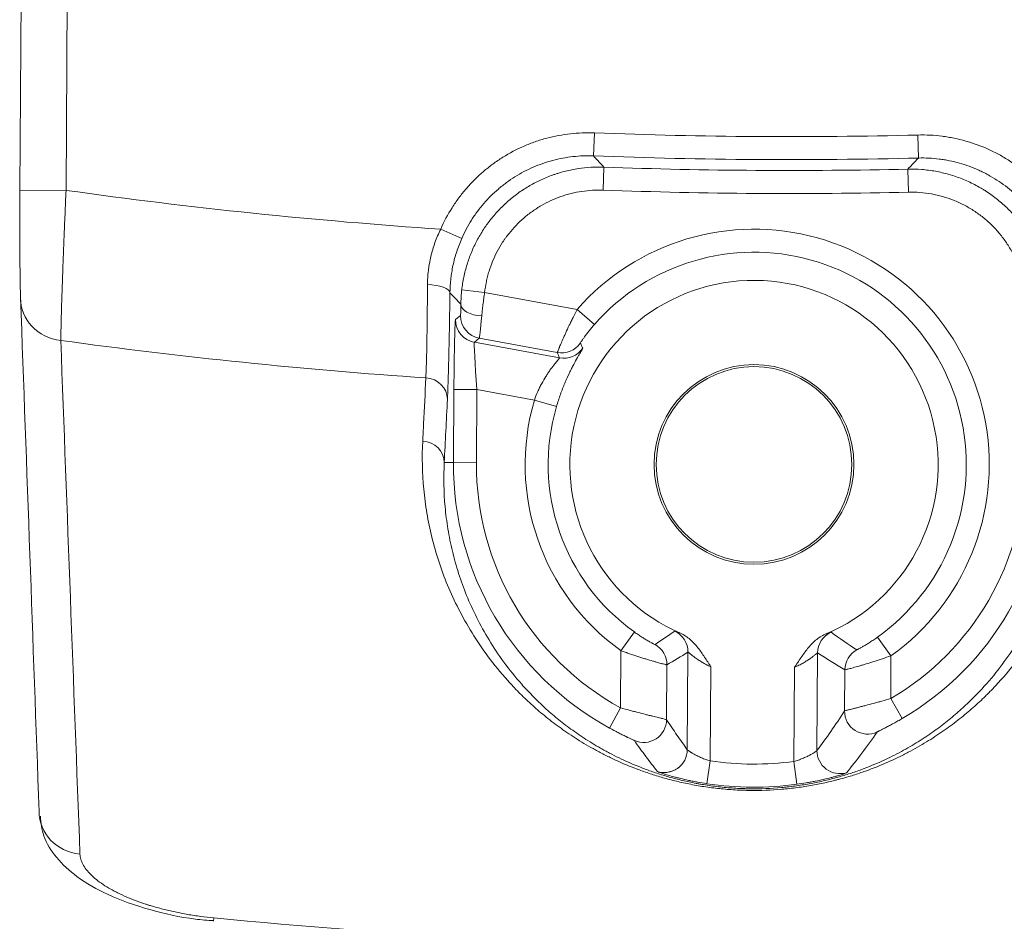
# Model space of a CAD drawing. Header units: millimetres. Extents: x 28 to 2257, y 19 to 785.
# Tile 14 of 55: x 1010 to 1031, y 376 to 396. Entities that reach past the tile are written whole.
import ezdxf

# ---------------------------------------------------------------- set-up
doc = ezdxf.new("R2010")
doc.units = ezdxf.units.MM
doc.layers.add('1', color=7, linetype='Continuous', true_color=0xffffff)

msp = doc.modelspace()

# ---------------------------------------------------------------- linework, layer by layer
at = {"layer": '1', "color": 155, "linetype": 'Continuous', "lineweight": 18}
for p, q in [((1009.984, 392.056), (1010.109, 411.181)), ((1011.109, 411.175), (1010.984, 392.05)), ((1022.441, 392.798), (1022.461, 393.298)), ((1029.502, 392.752), (1029.489, 393.252)), ((1022.651, 392.054), (1022.669, 392.554)), ((1029.282, 392.011), (1029.271, 392.511)), ((1009.984, 392.056), (1010.984, 392.05)), ((1019.58, 391.006), (1019.122, 391.207)), ((1020.077, 389.832), (1019.58, 389.887)), ((1020.077, 389.832), (1022.085, 389.464)), ((1019.446, 389.244), (1019.551, 389.331)), ((1022.085, 389.464), (1022.461, 389.135)), ((1019.961, 388.836), (1019.855, 388.749)), ((1021.656, 388.526), (1019.961, 388.836)), ((1019.855, 388.749), (1021.704, 388.41)), ((1019.4, 386.137), (1019.41, 387.726)), ((1019.91, 387.722), (1019.41, 387.726)), ((1019.91, 387.722), (1019.899, 386.134)), ((1021.158, 387.494), (1019.91, 387.722)), ((1021.158, 387.494), (1021.637, 387.353)), ((1019.4, 386.137), (1019.2, 386.139)), ((1019.899, 386.134), (1019.4, 386.137)), ((1023.039, 382.049), (1023.329, 382.456)), ((1028.903, 381.939), (1028.612, 382.345)), ((1023.031, 380.808), (1023.039, 382.049)), ((1024.479, 379.899), (1024.493, 382.019)), ((1027.31, 382.001), (1027.296, 379.881)), ((1028.903, 381.939), (1028.897, 381.009)), ((1024.037, 381.743), (1024.029, 380.551)), ((1024.991, 381.702), (1024.977, 379.656)), ((1026.795, 379.644), (1026.808, 381.69)), ((1027.896, 380.741), (1027.901, 381.635)), ((1029.149, 380.577), (1028.897, 381.009)), ((1023.031, 380.808), (1022.79, 380.369)), ((1024.904, 379.161), (1024.977, 379.656)), ((1026.861, 379.148), (1026.795, 379.644)), ((1014.188, 376.171), (1014.196, 376.244))]:
    msp.add_line(p, q, dxfattribs=at)
for centre, radius in [((1026.045, 547.094), 191), ((1026.045, 547.094), 177.917), ((1026.045, 547.094), 173.281), ((1025.928, 386.095), 2.169), ((1025.928, 386.095), 2.125)]:
    msp.add_circle(centre, radius, dxfattribs=at)
for centre, radius, start, end in [((1026.698, 504.092), 110.875, 267.80966, 271.44247), ((1026.698, 504.092), 111.375, 267.80966, 271.44247), ((1026.698, 504.092), 111.611, 267.93141, 271.32072), ((1026.698, 504.092), 113.139, 262.01635, 266.16048), ((1026.698, 504.092), 112.111, 267.93141, 271.32072), ((1025.928, 386.095), 5.111, 305.6008, 138.7571), ((1025.928, 386.095), 4.611, 305.6008, 138.7571), ((1025.928, 386.095), 4, 292.7827, 246.4694), ((1026.698, 504.092), 116.384, 262.18367, 266.10884), ((1025.928, 386.095), 4.971, 163.6533, 234.4676), ((1025.928, 386.095), 4.471, 163.6533, 234.4676), ((1025.928, 386.095), 6.529, 179.6261, 241.2763), ((1025.928, 386.095), 6.029, 179.6261, 241.2763), ((1025.928, 386.095), 5.889, 300.2782, 359.6261), ((1025.928, 386.095), 6.389, 300.2782, 359.6261), ((1025.928, 386.095), 6.509, 261.601, 277.6512), ((1025.928, 386.095), 7.009, 261.601, 277.6512), ((1026.698, 504.092), 128.458, 264.41471, 274.83742)]:
    msp.add_arc(centre, radius, start, end, dxfattribs=at)
for centre, major_axis, ratio, start_param, end_param in [((1018.823, 389.828), (-0.5, 0.007), 0.34841, 3.160213, 4.692931), ((1010.996, 389.708), (0.999, 0.036), 0.925216, 3.095581, 4.552591), ((1019.555, 389.839), (0.003, 0.508), 0.01719, 3.156014, 4.17031), ((1020.06, 389.574), (0.5, -0.008), 0.508204, 3.161858, 4.628365), ((1020.051, 389.328), (0.319, -0.385), 0.999741, 4.014385, 5.410393), ((1020.055, 389.836), (0.093, 1), 0.008794, 3.158271, 4.172566), ((1019.436, 387.721), (0.01, 1.523), 0.01719, 0.014421, 1.567764), ((1019.945, 389.24), (0.319, -0.385), 0.999741, 4.014385, 5.410393), ((1019.936, 387.717), (-0.08, 1.031), 0.024847, 0.010877, 1.56422), ((1021.746, 389.018), (-0.462, -0.19), 0.999785, 0.999996, 2.141597), ((1021.794, 388.902), (-0.461, -0.193), 0.999783, 0.993249, 2.148344), ((1018.769, 387.514), (-0.499, 0.025), 0.927162, 3.188192, 4.695535), ((1018.7, 386.142), (0.499, -0.025), 0.927163, 0.046599, 1.554138), ((1023.993, 382.023), (0.266, -0.424), 0.999786, 1.004044, 2.137549), ((1027.81, 381.998), (-0.271, -0.42), 0.999786, 4.145636, 5.279142), ((1023.537, 381.746), (0.253, -0.431), 0.999794, 1.033597, 2.107996), ((1028.401, 381.632), (-0.255, -0.43), 0.999796, 4.183376, 5.241402), ((1028.395, 380.738), (0.42, -0.271), 0.999471, 3.708128, 5.71665), ((1023.529, 380.555), (-0.419, -0.273), 0.9995, 0.584568, 2.557025), ((1023.979, 379.903), (0.404, 0.294), 0.999569, 3.777993, 5.646785), ((1027.796, 379.878), (0.4, -0.3), 0.999569, 3.777993, 5.646785), ((1011.399, 378.552), (0.999, 0.036), 0.925549, 3.095483, 4.566514)]:
    msp.add_ellipse(centre, major_axis=major_axis, ratio=ratio, start_param=start_param, end_param=end_param, dxfattribs=at)
for points, knots in [([(1019.122, 391.207), (1019.193, 391.368), (1019.275, 391.523), (1019.392, 391.708), (1019.416, 391.745), (1019.466, 391.817), (1019.542, 391.924), (1019.624, 392.026), (1019.794, 392.223), (1019.917, 392.345), (1020.082, 392.487), (1020.116, 392.514), (1020.185, 392.569), (1020.219, 392.595), (1020.326, 392.673), (1020.398, 392.722), (1020.619, 392.861), (1020.773, 392.941), (1021.012, 393.045), (1021.093, 393.077), (1021.217, 393.12), (1021.258, 393.134), (1021.342, 393.16), (1021.384, 393.172), (1021.596, 393.228), (1021.766, 393.26), (1022.111, 393.298), (1022.285, 393.305), (1022.461, 393.298)], [0, 0, 0, 0, 0.125, 0.125, 0.15625, 0.15625, 0.1875, 0.25, 0.25, 0.375, 0.375, 0.40625, 0.40625, 0.4375, 0.4375, 0.5, 0.5, 0.625, 0.625, 0.6875, 0.6875, 0.71875, 0.71875, 0.75, 0.75, 0.875, 0.875, 1, 1, 1, 1]), ([(1029.489, 393.252), (1029.665, 393.257), (1029.84, 393.248), (1030.057, 393.22), (1030.101, 393.214), (1030.188, 393.2), (1030.317, 393.176), (1030.444, 393.145), (1030.694, 393.075), (1030.857, 393.015), (1031.056, 392.926), (1031.095, 392.907), (1031.173, 392.868), (1031.212, 392.848), (1031.328, 392.785), (1031.403, 392.74), (1031.622, 392.599), (1031.761, 392.494), (1031.956, 392.322), (1032.019, 392.262), (1032.111, 392.168), (1032.141, 392.136), (1032.2, 392.071), (1032.229, 392.038), (1032.369, 391.871), (1032.471, 391.73), (1032.652, 391.434), (1032.732, 391.28), (1032.8, 391.118)], [0, 0, 0, 0, 0.125, 0.125, 0.15625, 0.15625, 0.1875, 0.25, 0.25, 0.375, 0.375, 0.40625, 0.40625, 0.4375, 0.4375, 0.5, 0.5, 0.625, 0.625, 0.6875, 0.6875, 0.71875, 0.71875, 0.75, 0.75, 0.875, 0.875, 1, 1, 1, 1]), ([(1022.441, 392.798), (1022.291, 392.804), (1022.142, 392.799), (1021.846, 392.766), (1021.7, 392.738), (1021.519, 392.69), (1021.483, 392.68), (1021.411, 392.658), (1021.375, 392.646), (1021.269, 392.609), (1021.2, 392.582), (1020.995, 392.493), (1020.863, 392.424), (1020.673, 392.305), (1020.611, 392.263), (1020.52, 392.196), (1020.491, 392.173), (1020.432, 392.127), (1020.403, 392.103), (1020.261, 391.982), (1020.156, 391.877), (1020.01, 391.708), (1019.963, 391.65), (1019.896, 391.56), (1019.874, 391.529), (1019.832, 391.467), (1019.811, 391.436), (1019.711, 391.277), (1019.64, 391.144), (1019.58, 391.006)], [0, 0, 0, 0, 0.125, 0.125, 0.25, 0.25, 0.28125, 0.28125, 0.3125, 0.3125, 0.375, 0.375, 0.5, 0.5, 0.5625, 0.5625, 0.59375, 0.59375, 0.625, 0.625, 0.75, 0.75, 0.8125, 0.8125, 0.84375, 0.84375, 0.875, 0.875, 1, 1, 1, 1]), ([(1022.441, 392.798), (1022.472, 392.765), (1022.503, 392.732), (1022.579, 392.65), (1022.624, 392.602), (1022.669, 392.554)], [0, 0, 0, 0, 0.407391, 0.407391, 1, 1, 1, 1]), ([(1029.271, 392.511), (1029.302, 392.544), (1029.333, 392.576), (1029.41, 392.657), (1029.456, 392.705), (1029.502, 392.752)], [0, 0, 0, 0, 0.407391, 0.407391, 1, 1, 1, 1]), ([(1032.34, 390.923), (1032.281, 391.062), (1032.213, 391.194), (1032.057, 391.448), (1031.97, 391.568), (1031.85, 391.712), (1031.825, 391.74), (1031.775, 391.796), (1031.749, 391.823), (1031.67, 391.904), (1031.616, 391.955), (1031.449, 392.103), (1031.33, 392.192), (1031.142, 392.314), (1031.078, 392.352), (1030.979, 392.406), (1030.945, 392.424), (1030.878, 392.457), (1030.844, 392.473), (1030.674, 392.55), (1030.535, 392.6), (1030.32, 392.661), (1030.247, 392.678), (1030.137, 392.701), (1030.1, 392.708), (1030.026, 392.72), (1029.989, 392.725), (1029.802, 392.749), (1029.652, 392.756), (1029.502, 392.752)], [0, 0, 0, 0, 0.125, 0.125, 0.25, 0.25, 0.28125, 0.28125, 0.3125, 0.3125, 0.375, 0.375, 0.5, 0.5, 0.5625, 0.5625, 0.59375, 0.59375, 0.625, 0.625, 0.75, 0.75, 0.8125, 0.8125, 0.84375, 0.84375, 0.875, 0.875, 1, 1, 1, 1]), ([(1019.58, 389.887), (1019.59, 389.981), (1019.605, 390.074), (1019.634, 390.212), (1019.644, 390.258), (1019.668, 390.349), (1019.681, 390.394), (1019.722, 390.529), (1019.785, 390.704), (1019.904, 390.957), (1019.999, 391.118), (1020.063, 391.217), (1020.076, 391.236), (1020.103, 391.275), (1020.143, 391.333), (1020.186, 391.389), (1020.273, 391.498), (1020.396, 391.638), (1020.531, 391.766), (1020.637, 391.858), (1020.673, 391.888), (1020.747, 391.946), (1020.785, 391.974), (1020.9, 392.056), (1021.057, 392.157), (1021.305, 392.285), (1021.478, 392.355), (1021.589, 392.394), (1021.611, 392.401), (1021.656, 392.416), (1021.678, 392.423), (1021.746, 392.443), (1021.791, 392.456), (1021.927, 392.49), (1022.11, 392.526), (1022.388, 392.555), (1022.575, 392.557), (1022.669, 392.554)], [0, 0, 0, 0, 0.0625, 0.0625, 0.09375, 0.09375, 0.125, 0.125, 0.1875, 0.25, 0.3125, 0.3125, 0.328125, 0.328125, 0.34375, 0.375, 0.375, 0.4375, 0.5, 0.5, 0.53125, 0.53125, 0.5625, 0.5625, 0.625, 0.6875, 0.75, 0.75, 0.765625, 0.765625, 0.78125, 0.78125, 0.8125, 0.8125, 0.875, 0.9375, 1, 1, 1, 1]), ([(1029.271, 392.511), (1029.371, 392.513), (1029.572, 392.508), (1029.771, 392.482), (1029.919, 392.455), (1029.968, 392.445), (1030.067, 392.423), (1030.115, 392.41), (1030.26, 392.369), (1030.448, 392.304), (1030.63, 392.222), (1030.763, 392.153), (1030.828, 392.117), (1030.893, 392.078), (1030.936, 392.052), (1030.957, 392.038), (1031.063, 391.969), (1031.224, 391.852), (1031.447, 391.653), (1031.582, 391.506), (1031.679, 391.39), (1031.71, 391.351), (1031.77, 391.27), (1031.799, 391.229), (1031.883, 391.105), (1031.986, 390.935), (1032.072, 390.755), (1032.129, 390.616), (1032.147, 390.569), (1032.173, 390.498), (1032.181, 390.474), (1032.197, 390.427), (1032.234, 390.307), (1032.288, 390.089), (1032.317, 389.892), (1032.335, 389.693), (1032.34, 389.593), (1032.339, 389.492)], [0, 0, 0, 0, 0.0625, 0.125, 0.125, 0.15625, 0.15625, 0.1875, 0.1875, 0.25, 0.3125, 0.3125, 0.34375, 0.359375, 0.359375, 0.375, 0.375, 0.4375, 0.5, 0.5625, 0.5625, 0.59375, 0.59375, 0.625, 0.625, 0.6875, 0.75, 0.75, 0.78125, 0.78125, 0.796875, 0.796875, 0.8125, 0.875, 0.9375, 0.9375, 1, 1, 1, 1]), ([(1009.996, 389.714), (1009.995, 389.762), (1009.993, 389.818), (1009.991, 389.898), (1009.991, 389.915), (1009.99, 389.949), (1009.989, 390.002), (1009.988, 390.058), (1009.986, 390.176), (1009.985, 390.261), (1009.984, 390.377), (1009.984, 390.4), (1009.984, 390.448), (1009.984, 390.473), (1009.983, 390.547), (1009.983, 390.597), (1009.982, 390.752), (1009.982, 390.86), (1009.981, 391.028), (1009.981, 391.086), (1009.981, 391.173), (1009.981, 391.203), (1009.981, 391.262), (1009.981, 391.292), (1009.982, 391.441), (1009.982, 391.562), (1009.983, 391.807), (1009.983, 391.931), (1009.984, 392.056)], [0, 0, 0, 0, 0.125, 0.125, 0.15625, 0.15625, 0.1875, 0.25, 0.25, 0.375, 0.375, 0.40625, 0.40625, 0.4375, 0.4375, 0.5, 0.5, 0.625, 0.625, 0.6875, 0.6875, 0.71875, 0.71875, 0.75, 0.75, 0.875, 0.875, 1, 1, 1, 1]), ([(1010.984, 392.05), (1010.976, 391.875), (1010.969, 391.702), (1010.955, 391.36), (1010.948, 391.192), (1010.939, 390.984), (1010.938, 390.942), (1010.934, 390.86), (1010.933, 390.819), (1010.928, 390.697), (1010.925, 390.617), (1010.916, 390.383), (1010.911, 390.233), (1010.903, 390.017), (1010.901, 389.946), (1010.897, 389.843), (1010.896, 389.809), (1010.894, 389.742), (1010.893, 389.71), (1010.888, 389.549), (1010.884, 389.43), (1010.88, 389.266), (1010.879, 389.214), (1010.877, 389.139), (1010.876, 389.115), (1010.875, 389.068), (1010.875, 389.045), (1010.872, 388.933), (1010.871, 388.855), (1010.87, 388.789)], [0, 0, 0, 0, 0.125, 0.125, 0.25, 0.25, 0.28125, 0.28125, 0.3125, 0.3125, 0.375, 0.375, 0.5, 0.5, 0.5625, 0.5625, 0.59375, 0.59375, 0.625, 0.625, 0.75, 0.75, 0.8125, 0.8125, 0.84375, 0.84375, 0.875, 0.875, 1, 1, 1, 1]), ([(1022.651, 392.054), (1022.494, 392.06), (1022.339, 392.051), (1022.109, 392.016), (1022.033, 392.001), (1021.919, 391.972), (1021.882, 391.962), (1021.825, 391.945), (1021.807, 391.939), (1021.769, 391.927), (1021.751, 391.921), (1021.585, 391.863), (1021.444, 391.798), (1021.242, 391.681), (1021.177, 391.639), (1021.081, 391.571), (1021.049, 391.547), (1020.988, 391.499), (1020.958, 391.474), (1020.81, 391.347), (1020.703, 391.235), (1020.582, 391.083), (1020.546, 391.037), (1020.512, 390.989), (1020.49, 390.956), (1020.479, 390.94), (1020.426, 390.858), (1020.386, 390.791), (1020.278, 390.585), (1020.218, 390.441), (1020.161, 390.255), (1020.15, 390.217), (1020.13, 390.141), (1020.122, 390.103), (1020.098, 389.987), (1020.085, 389.91), (1020.077, 389.832)], [0, 0, 0, 0, 0.125, 0.125, 0.1875, 0.1875, 0.21875, 0.21875, 0.234375, 0.234375, 0.25, 0.25, 0.375, 0.375, 0.4375, 0.4375, 0.46875, 0.46875, 0.5, 0.5, 0.625, 0.625, 0.65625, 0.671875, 0.671875, 0.6875, 0.6875, 0.75, 0.75, 0.875, 0.875, 0.90625, 0.90625, 0.9375, 0.9375, 1, 1, 1, 1]), ([(1031.839, 389.496), (1031.84, 389.58), (1031.836, 389.663), (1031.821, 389.829), (1031.797, 389.993), (1031.757, 390.154), (1031.727, 390.254), (1031.72, 390.274), (1031.707, 390.314), (1031.7, 390.334), (1031.679, 390.393), (1031.664, 390.432), (1031.616, 390.548), (1031.545, 390.698), (1031.459, 390.84), (1031.39, 390.943), (1031.365, 390.977), (1031.315, 391.044), (1031.289, 391.077), (1031.209, 391.174), (1031.096, 391.297), (1030.91, 391.462), (1030.775, 391.56), (1030.688, 391.617), (1030.67, 391.629), (1030.634, 391.651), (1030.58, 391.683), (1030.525, 391.713), (1030.415, 391.77), (1030.264, 391.839), (1030.106, 391.893), (1029.986, 391.927), (1029.945, 391.937), (1029.864, 391.956), (1029.822, 391.965), (1029.699, 391.987), (1029.533, 392.008), (1029.366, 392.013), (1029.282, 392.011)], [0, 0, 0, 0, 0.0625, 0.0625, 0.125, 0.1875, 0.1875, 0.203125, 0.203125, 0.21875, 0.21875, 0.25, 0.25, 0.3125, 0.375, 0.375, 0.40625, 0.40625, 0.4375, 0.4375, 0.5, 0.5625, 0.625, 0.625, 0.640625, 0.640625, 0.65625, 0.6875, 0.6875, 0.75, 0.8125, 0.8125, 0.84375, 0.84375, 0.875, 0.875, 0.9375, 1, 1, 1, 1]), ([(1018.835, 390.002), (1018.836, 390.103), (1018.842, 390.204), (1018.857, 390.332), (1018.86, 390.358), (1018.868, 390.409), (1018.872, 390.435), (1018.886, 390.512), (1018.896, 390.563), (1018.932, 390.715), (1018.962, 390.816), (1019.033, 391.013), (1019.075, 391.111), (1019.122, 391.207)], [0, 0, 0, 0, 0.25, 0.25, 0.3125, 0.3125, 0.375, 0.375, 0.5, 0.5, 0.75, 0.75, 1, 1, 1, 1]), ([(1019.58, 391.006), (1019.538, 390.91), (1019.501, 390.813), (1019.438, 390.617), (1019.411, 390.518), (1019.379, 390.369), (1019.37, 390.319), (1019.358, 390.243), (1019.354, 390.218), (1019.347, 390.168), (1019.332, 390.044), (1019.324, 389.922), (1019.323, 389.825)], [0, 0, 0, 0, 0.25, 0.25, 0.5, 0.5, 0.625, 0.625, 0.6875, 0.6875, 0.75, 1, 1, 1, 1]), ([(1018.8, 387.976), (1018.802, 388.022), (1018.804, 388.073), (1018.807, 388.159), (1018.808, 388.189), (1018.81, 388.252), (1018.811, 388.285), (1018.814, 388.386), (1018.818, 388.531), (1018.821, 388.695), (1018.823, 388.826), (1018.824, 388.87), (1018.825, 388.962), (1018.826, 389.009), (1018.828, 389.152), (1018.83, 389.35), (1018.832, 389.56), (1018.834, 389.777), (1018.834, 389.888), (1018.835, 390.002)], [0, 0, 0, 0, 0.125, 0.125, 0.1875, 0.1875, 0.25, 0.25, 0.375, 0.5, 0.5, 0.5625, 0.5625, 0.625, 0.625, 0.75, 0.875, 0.875, 1, 1, 1, 1]), ([(1019.323, 389.825), (1019.321, 389.694), (1019.319, 389.567), (1019.316, 389.32), (1019.314, 389.2), (1019.31, 388.967), (1019.308, 388.854), (1019.304, 388.69), (1019.303, 388.636), (1019.301, 388.532), (1019.3, 388.481), (1019.296, 388.332), (1019.291, 388.145), (1019.286, 387.979), (1019.283, 387.863), (1019.281, 387.825), (1019.279, 387.754), (1019.278, 387.719), (1019.274, 387.621), (1019.271, 387.563), (1019.269, 387.51)], [0, 0, 0, 0, 0.125, 0.125, 0.25, 0.25, 0.375, 0.375, 0.4375, 0.4375, 0.5, 0.5, 0.625, 0.75, 0.75, 0.8125, 0.8125, 0.875, 0.875, 1, 1, 1, 1]), ([(1019.56, 389.577), (1019.521, 389.618), (1019.482, 389.658), (1019.403, 389.741), (1019.363, 389.783), (1019.323, 389.825)], [0, 0, 0, 0, 0.492461, 0.492461, 1, 1, 1, 1]), ([(1019.56, 389.577), (1019.561, 389.625), (1019.563, 389.676), (1019.568, 389.754), (1019.57, 389.78), (1019.574, 389.833), (1019.577, 389.86), (1019.58, 389.887)], [0, 0, 0, 0, 0.5, 0.5, 0.75, 0.75, 1, 1, 1, 1]), ([(1020.077, 389.832), (1020.07, 389.787), (1020.064, 389.742), (1020.052, 389.654), (1020.046, 389.609), (1020.036, 389.524), (1020.026, 389.44), (1020.018, 389.36), (1020.014, 389.321)], [0, 0, 0, 0, 0.25, 0.25, 0.5, 0.5, 0.75, 1, 1, 1, 1]), ([(1021.656, 388.526), (1021.656, 388.527), (1021.656, 388.529), (1021.659, 388.536), (1021.661, 388.542), (1021.669, 388.562), (1021.676, 388.581), (1021.689, 388.612), (1021.692, 388.619), (1021.698, 388.633), (1021.707, 388.655), (1021.717, 388.679), (1021.74, 388.732), (1021.757, 388.771), (1021.786, 388.838), (1021.797, 388.861), (1021.818, 388.909), (1021.829, 388.933), (1021.863, 389.009), (1021.888, 389.062), (1021.921, 389.132), (1021.928, 389.146), (1021.942, 389.174), (1021.962, 389.217), (1021.983, 389.26), (1022.025, 389.346), (1022.055, 389.405), (1022.085, 389.464)], [0, 0, 0, 0, 0.0625, 0.0625, 0.125, 0.125, 0.25, 0.25, 0.28125, 0.28125, 0.3125, 0.375, 0.375, 0.5, 0.5, 0.5625, 0.5625, 0.625, 0.625, 0.75, 0.75, 0.78125, 0.78125, 0.8125, 0.875, 0.875, 1, 1, 1, 1]), ([(1022.461, 389.135), (1022.439, 389.11), (1022.418, 389.085), (1022.387, 389.048), (1022.377, 389.036), (1022.357, 389.012), (1022.348, 389), (1022.319, 388.964), (1022.301, 388.941), (1022.276, 388.908), (1022.268, 388.897), (1022.253, 388.876), (1022.246, 388.866), (1022.225, 388.837), (1022.213, 388.82), (1022.197, 388.798), (1022.192, 388.791), (1022.183, 388.777), (1022.179, 388.771), (1022.169, 388.755), (1022.164, 388.747), (1022.157, 388.735), (1022.155, 388.732), (1022.156, 388.732)], [0, 0, 0, 0, 0.125, 0.125, 0.1875, 0.1875, 0.25, 0.25, 0.375, 0.375, 0.4375, 0.4375, 0.5, 0.5, 0.625, 0.625, 0.6875, 0.6875, 0.75, 0.75, 0.875, 0.875, 1, 1, 1, 1]), ([(1022.208, 388.621), (1022.208, 388.619), (1022.204, 388.611), (1022.193, 388.591), (1022.191, 388.586), (1022.185, 388.576), (1022.176, 388.56), (1022.157, 388.528), (1022.138, 388.495), (1022.122, 388.467), (1022.116, 388.458), (1022.105, 388.438), (1022.099, 388.427), (1022.068, 388.373), (1022.041, 388.324), (1021.996, 388.24), (1021.981, 388.211), (1021.958, 388.164), (1021.95, 388.148), (1021.933, 388.116), (1021.925, 388.099), (1021.885, 388.014), (1021.852, 387.942), (1021.811, 387.844), (1021.803, 387.824), (1021.786, 387.784), (1021.778, 387.764), (1021.754, 387.702), (1021.738, 387.66), (1021.693, 387.532), (1021.664, 387.444), (1021.637, 387.353)], [0, 0, 0, 0, 0.125, 0.125, 0.15625, 0.15625, 0.1875, 0.25, 0.3125, 0.3125, 0.34375, 0.34375, 0.375, 0.375, 0.5, 0.5, 0.5625, 0.5625, 0.59375, 0.59375, 0.625, 0.625, 0.75, 0.75, 0.78125, 0.78125, 0.8125, 0.8125, 0.875, 0.875, 1, 1, 1, 1]), ([(1022.156, 388.732), (1022.159, 388.725), (1022.161, 388.719), (1022.176, 388.689), (1022.187, 388.664), (1022.202, 388.634), (1022.205, 388.628), (1022.208, 388.621)], [0, 0, 0, 0, 0.165669, 0.165669, 0.828344, 0.828344, 1, 1, 1, 1]), ([(1021.158, 387.494), (1021.18, 387.558), (1021.204, 387.619), (1021.244, 387.709), (1021.258, 387.738), (1021.279, 387.781), (1021.287, 387.795), (1021.301, 387.824), (1021.309, 387.838), (1021.346, 387.906), (1021.376, 387.958), (1021.414, 388.018), (1021.422, 388.03), (1021.437, 388.053), (1021.444, 388.065), (1021.467, 388.098), (1021.482, 388.12), (1021.526, 388.181), (1021.553, 388.217), (1021.591, 388.266), (1021.604, 388.282), (1021.626, 388.31), (1021.637, 388.323), (1021.665, 388.358), (1021.68, 388.376), (1021.695, 388.395), (1021.699, 388.4), (1021.703, 388.407), (1021.704, 388.41), (1021.704, 388.41)], [0, 0, 0, 0, 0.125, 0.125, 0.1875, 0.1875, 0.21875, 0.21875, 0.25, 0.25, 0.375, 0.375, 0.40625, 0.40625, 0.4375, 0.4375, 0.5, 0.5, 0.625, 0.625, 0.6875, 0.6875, 0.75, 0.75, 0.875, 0.875, 0.9375, 0.9375, 1, 1, 1, 1]), ([(1018.732, 386.604), (1018.738, 386.729), (1018.744, 386.854), (1018.767, 387.311), (1018.784, 387.644), (1018.8, 387.976)], [0, 0, 0, 0, 0.272793, 0.272793, 1, 1, 1, 1]), ([(1033.13, 386.51), (1033.143, 386.161), (1033.131, 385.812), (1033.074, 385.286), (1033.048, 385.11), (1033, 384.847), (1032.982, 384.759), (1032.943, 384.583), (1032.922, 384.495), (1032.853, 384.231), (1032.8, 384.056), (1032.679, 383.705), (1032.611, 383.53), (1032.459, 383.181), (1032.376, 383.007), (1032.19, 382.659), (1032.089, 382.486), (1031.866, 382.141), (1031.745, 381.969), (1031.479, 381.627), (1031.334, 381.456), (1031.135, 381.244), (1031.074, 381.181), (1031.011, 381.118), (1030.968, 381.076), (1030.947, 381.055), (1030.838, 380.95), (1030.747, 380.866), (1030.558, 380.701), (1030.459, 380.62), (1030.252, 380.458), (1030.144, 380.378), (1029.918, 380.221), (1029.799, 380.143), (1029.549, 379.991), (1029.417, 379.916), (1029.243, 379.824), (1029.208, 379.806), (1029.136, 379.77), (1029.1, 379.752), (1028.99, 379.698), (1028.915, 379.663), (1028.683, 379.561), (1028.521, 379.496), (1028.264, 379.404), (1028.176, 379.374), (1027.994, 379.317), (1027.901, 379.289), (1027.78, 379.257), (1027.755, 379.25), (1027.706, 379.237), (1027.632, 379.219), (1027.557, 379.201), (1027.405, 379.167), (1027.302, 379.146), (1027.09, 379.108), (1026.981, 379.091), (1026.814, 379.069), (1026.758, 379.062), (1026.644, 379.05), (1026.587, 379.044), (1026.299, 379.02), (1026.067, 379.012), (1025.801, 379.015), (1025.772, 379.016), (1025.712, 379.017), (1025.683, 379.018), (1025.594, 379.022), (1025.535, 379.025), (1025.361, 379.036), (1025.246, 379.046), (1025.019, 379.071), (1024.908, 379.086), (1024.743, 379.112), (1024.688, 379.122), (1024.58, 379.142), (1024.527, 379.152), (1024.37, 379.184), (1024.268, 379.208), (1024.07, 379.258), (1023.974, 379.284), (1023.786, 379.34), (1023.694, 379.37), (1023.559, 379.416), (1023.515, 379.431), (1023.428, 379.463), (1023.385, 379.479), (1023.174, 379.561), (1023.014, 379.629), (1022.788, 379.736), (1022.714, 379.773), (1022.606, 379.828), (1022.571, 379.847), (1022.501, 379.884), (1022.466, 379.903), (1022.295, 379.998), (1022.167, 380.075), (1021.921, 380.233), (1021.805, 380.313), (1021.583, 380.474), (1021.477, 380.556), (1021.275, 380.722), (1021.179, 380.805), (1020.994, 380.974), (1020.905, 381.059), (1020.778, 381.187), (1020.736, 381.23), (1020.655, 381.316), (1020.616, 381.359), (1020.423, 381.573), (1020.283, 381.746), (1020.026, 382.091), (1019.909, 382.263), (1019.696, 382.609), (1019.599, 382.783), (1019.422, 383.129), (1019.343, 383.303), (1019.199, 383.65), (1019.136, 383.824), (1019.022, 384.171), (1018.973, 384.345), (1018.888, 384.693), (1018.852, 384.866), (1018.794, 385.214), (1018.771, 385.388), (1018.722, 385.909), (1018.714, 386.257), (1018.732, 386.604)], [0, 0, 0, 0, 0.0625, 0.0625, 0.09375, 0.09375, 0.109375, 0.109375, 0.125, 0.125, 0.15625, 0.15625, 0.1875, 0.1875, 0.21875, 0.21875, 0.25, 0.25, 0.28125, 0.28125, 0.3125, 0.3125, 0.320312, 0.324219, 0.324219, 0.328125, 0.328125, 0.34375, 0.34375, 0.359375, 0.359375, 0.375, 0.375, 0.390625, 0.390625, 0.40625, 0.40625, 0.410156, 0.410156, 0.414062, 0.414062, 0.421875, 0.421875, 0.4375, 0.4375, 0.445312, 0.445312, 0.453125, 0.453125, 0.455078, 0.455078, 0.457031, 0.460937, 0.460937, 0.46875, 0.46875, 0.476562, 0.476562, 0.480469, 0.480469, 0.484375, 0.484375, 0.5, 0.5, 0.501953, 0.501953, 0.503906, 0.503906, 0.507812, 0.507812, 0.515625, 0.515625, 0.523437, 0.523437, 0.527344, 0.527344, 0.53125, 0.53125, 0.539062, 0.539062, 0.546875, 0.546875, 0.554687, 0.554687, 0.558594, 0.558594, 0.5625, 0.5625, 0.578125, 0.578125, 0.585937, 0.585937, 0.589844, 0.589844, 0.59375, 0.59375, 0.609375, 0.609375, 0.625, 0.625, 0.640625, 0.640625, 0.65625, 0.65625, 0.671875, 0.671875, 0.679687, 0.679687, 0.6875, 0.6875, 0.71875, 0.71875, 0.75, 0.75, 0.78125, 0.78125, 0.8125, 0.8125, 0.84375, 0.84375, 0.875, 0.875, 0.90625, 0.90625, 0.9375, 0.9375, 1, 1, 1, 1]), ([(1019.2, 386.139), (1019.183, 385.818), (1019.189, 385.498), (1019.233, 385.016), (1019.253, 384.856), (1019.306, 384.534), (1019.338, 384.374), (1019.415, 384.052), (1019.46, 383.891), (1019.563, 383.569), (1019.621, 383.409), (1019.752, 383.087), (1019.825, 382.926), (1019.986, 382.604), (1020.075, 382.443), (1020.27, 382.122), (1020.377, 381.961), (1020.613, 381.64), (1020.742, 381.48), (1020.954, 381.24), (1021.028, 381.16), (1021.126, 381.06), (1021.146, 381.04), (1021.185, 381), (1021.246, 380.941), (1021.308, 380.881), (1021.436, 380.763), (1021.525, 380.685), (1021.712, 380.53), (1021.809, 380.453), (1022.014, 380.301), (1022.122, 380.225), (1022.349, 380.077), (1022.468, 380.004), (1022.627, 379.913), (1022.659, 379.896), (1022.724, 379.86), (1022.823, 379.807), (1022.926, 379.755), (1023.138, 379.652), (1023.287, 379.587), (1023.525, 379.492), (1023.607, 379.462), (1023.776, 379.402), (1023.863, 379.373), (1024.042, 379.319), (1024.134, 379.292), (1024.323, 379.243), (1024.42, 379.22), (1024.571, 379.188), (1024.622, 379.178), (1024.7, 379.163), (1024.726, 379.158), (1024.778, 379.149), (1024.805, 379.144), (1024.939, 379.122), (1025.047, 379.107), (1025.267, 379.082), (1025.379, 379.072), (1025.55, 379.061), (1025.608, 379.058), (1025.695, 379.054), (1025.724, 379.053), (1025.782, 379.052), (1025.811, 379.051), (1026.071, 379.048), (1026.299, 379.057), (1026.551, 379.079), (1026.579, 379.082), (1026.635, 379.088), (1026.663, 379.091), (1026.746, 379.1), (1026.8, 379.107), (1026.961, 379.13), (1027.066, 379.147), (1027.269, 379.185), (1027.368, 379.206), (1027.514, 379.24), (1027.561, 379.252), (1027.656, 379.276), (1027.702, 379.289), (1027.84, 379.327), (1027.928, 379.354), (1028.099, 379.41), (1028.182, 379.439), (1028.424, 379.528), (1028.575, 379.591), (1028.791, 379.689), (1028.861, 379.723), (1028.998, 379.791), (1029.064, 379.825), (1029.258, 379.93), (1029.379, 380.001), (1029.61, 380.145), (1029.72, 380.219), (1029.929, 380.367), (1030.028, 380.442), (1030.219, 380.594), (1030.31, 380.67), (1030.44, 380.786), (1030.483, 380.825), (1030.566, 380.903), (1030.607, 380.942), (1030.727, 381.06), (1030.803, 381.139), (1031.022, 381.375), (1031.154, 381.534), (1031.398, 381.853), (1031.509, 382.012), (1031.713, 382.333), (1031.805, 382.494), (1031.974, 382.816), (1032.051, 382.977), (1032.189, 383.3), (1032.251, 383.462), (1032.36, 383.786), (1032.409, 383.949), (1032.492, 384.274), (1032.527, 384.436), (1032.585, 384.76), (1032.608, 384.922), (1032.658, 385.407), (1032.669, 385.729), (1032.656, 386.051)], [0, 0, 0, 0, 0.0625, 0.0625, 0.09375, 0.09375, 0.125, 0.125, 0.15625, 0.15625, 0.1875, 0.1875, 0.21875, 0.21875, 0.25, 0.25, 0.28125, 0.28125, 0.3125, 0.3125, 0.328125, 0.328125, 0.332031, 0.332031, 0.335937, 0.34375, 0.34375, 0.359375, 0.359375, 0.375, 0.375, 0.390625, 0.390625, 0.40625, 0.40625, 0.410156, 0.410156, 0.414062, 0.421875, 0.421875, 0.4375, 0.4375, 0.445312, 0.445312, 0.453125, 0.453125, 0.460937, 0.460937, 0.46875, 0.46875, 0.472656, 0.472656, 0.474609, 0.474609, 0.476562, 0.476562, 0.484375, 0.484375, 0.492187, 0.492187, 0.496094, 0.496094, 0.498047, 0.498047, 0.5, 0.5, 0.515625, 0.515625, 0.517578, 0.517578, 0.519531, 0.519531, 0.523437, 0.523437, 0.53125, 0.53125, 0.539062, 0.539062, 0.542969, 0.542969, 0.546875, 0.546875, 0.554687, 0.554687, 0.5625, 0.5625, 0.578125, 0.578125, 0.585937, 0.585937, 0.59375, 0.59375, 0.609375, 0.609375, 0.625, 0.625, 0.640625, 0.640625, 0.65625, 0.65625, 0.664062, 0.664062, 0.671875, 0.671875, 0.6875, 0.6875, 0.71875, 0.71875, 0.75, 0.75, 0.78125, 0.78125, 0.8125, 0.8125, 0.84375, 0.84375, 0.875, 0.875, 0.90625, 0.90625, 0.9375, 0.9375, 1, 1, 1, 1]), ([(1023.329, 382.456), (1023.357, 382.436), (1023.384, 382.417), (1023.438, 382.381), (1023.464, 382.363), (1023.504, 382.338), (1023.517, 382.33), (1023.543, 382.314), (1023.555, 382.306), (1023.592, 382.284), (1023.615, 382.27), (1023.642, 382.255), (1023.647, 382.252), (1023.657, 382.246), (1023.672, 382.237), (1023.695, 382.225), (1023.711, 382.216), (1023.722, 382.21), (1023.726, 382.209), (1023.733, 382.205), (1023.736, 382.203), (1023.751, 382.195), (1023.76, 382.191), (1023.77, 382.186), (1023.773, 382.185), (1023.776, 382.184), (1023.777, 382.184), (1023.778, 382.184)], [0, 0, 0, 0, 0.125, 0.125, 0.25, 0.25, 0.3125, 0.3125, 0.375, 0.375, 0.5, 0.5, 0.53125, 0.53125, 0.5625, 0.625, 0.6875, 0.6875, 0.71875, 0.71875, 0.75, 0.75, 0.875, 0.875, 0.9375, 0.9375, 1, 1, 1, 1]), ([(1024.207, 382.474), (1024.208, 382.475), (1024.214, 382.473), (1024.23, 382.467), (1024.246, 382.461), (1024.252, 382.459), (1024.264, 382.454), (1024.271, 382.451), (1024.294, 382.442), (1024.311, 382.435), (1024.331, 382.427)], [0, 0, 0, 0, 0.25, 0.5, 0.5, 0.625, 0.625, 0.75, 0.75, 1, 1, 1, 1]), ([(1024.331, 382.427), (1024.37, 382.41), (1024.406, 382.391), (1024.476, 382.345), (1024.509, 382.32), (1024.573, 382.265), (1024.602, 382.236), (1024.659, 382.176), (1024.685, 382.144), (1024.762, 382.047), (1024.809, 381.979), (1024.877, 381.875), (1024.899, 381.84), (1024.933, 381.788), (1024.945, 381.771), (1024.968, 381.737), (1024.979, 381.719), (1024.991, 381.702)], [0, 0, 0, 0, 0.125, 0.125, 0.25, 0.25, 0.375, 0.375, 0.5, 0.5, 0.75, 0.75, 0.875, 0.875, 0.9375, 0.9375, 1, 1, 1, 1]), ([(1027.477, 382.407), (1027.497, 382.414), (1027.514, 382.421), (1027.537, 382.43), (1027.544, 382.433), (1027.557, 382.438), (1027.563, 382.44), (1027.578, 382.446), (1027.594, 382.451), (1027.6, 382.452), (1027.601, 382.452)], [0, 0, 0, 0, 0.25, 0.25, 0.375, 0.375, 0.5, 0.5, 0.75, 1, 1, 1, 1]), ([(1026.808, 381.69), (1026.82, 381.707), (1026.831, 381.724), (1026.855, 381.759), (1026.866, 381.776), (1026.901, 381.827), (1026.924, 381.862), (1026.994, 381.965), (1027.041, 382.032), (1027.119, 382.128), (1027.146, 382.16), (1027.203, 382.219), (1027.233, 382.248), (1027.297, 382.302), (1027.331, 382.327), (1027.401, 382.371), (1027.438, 382.39), (1027.477, 382.407)], [0, 0, 0, 0, 0.0625, 0.0625, 0.125, 0.125, 0.25, 0.25, 0.5, 0.5, 0.625, 0.625, 0.75, 0.75, 0.875, 0.875, 1, 1, 1, 1]), ([(1028.159, 382.069), (1028.16, 382.069), (1028.163, 382.07), (1028.173, 382.075), (1028.177, 382.077), (1028.187, 382.081), (1028.198, 382.087), (1028.211, 382.094), (1028.226, 382.102), (1028.235, 382.106), (1028.261, 382.121), (1028.281, 382.132), (1028.313, 382.151), (1028.324, 382.158), (1028.348, 382.172), (1028.36, 382.179), (1028.397, 382.201), (1028.423, 382.217), (1028.463, 382.243), (1028.476, 382.252), (1028.503, 382.27), (1028.517, 382.279), (1028.557, 382.307), (1028.585, 382.326), (1028.612, 382.345)], [0, 0, 0, 0, 0.125, 0.125, 0.1875, 0.1875, 0.25, 0.3125, 0.3125, 0.375, 0.375, 0.5, 0.5, 0.5625, 0.5625, 0.625, 0.625, 0.75, 0.75, 0.8125, 0.8125, 0.875, 0.875, 1, 1, 1, 1]), ([(1024.037, 381.743), (1024.036, 381.743), (1024.036, 381.743), (1024.033, 381.743), (1024.032, 381.743), (1024.026, 381.744), (1024.02, 381.746), (1023.999, 381.751), (1023.979, 381.756), (1023.945, 381.764), (1023.938, 381.766), (1023.924, 381.77), (1023.9, 381.776), (1023.857, 381.788), (1023.817, 381.799), (1023.785, 381.808), (1023.775, 381.811), (1023.752, 381.818), (1023.741, 381.821), (1023.682, 381.838), (1023.631, 381.853), (1023.55, 381.878), (1023.523, 381.887), (1023.466, 381.905), (1023.437, 381.914), (1023.348, 381.943), (1023.288, 381.963), (1023.195, 381.994), (1023.164, 382.005), (1023.117, 382.021), (1023.102, 382.027), (1023.07, 382.038), (1023.055, 382.043), (1023.039, 382.049)], [0, 0, 0, 0, 0.03125, 0.03125, 0.0625, 0.0625, 0.125, 0.125, 0.25, 0.25, 0.28125, 0.28125, 0.3125, 0.375, 0.4375, 0.4375, 0.46875, 0.46875, 0.5, 0.5, 0.625, 0.625, 0.6875, 0.6875, 0.75, 0.75, 0.875, 0.875, 0.9375, 0.9375, 0.96875, 0.96875, 1, 1, 1, 1]), ([(1024.991, 381.702), (1024.958, 381.716), (1024.926, 381.731), (1024.88, 381.754), (1024.864, 381.762), (1024.834, 381.779), (1024.82, 381.787), (1024.777, 381.813), (1024.749, 381.83), (1024.711, 381.856), (1024.698, 381.864), (1024.673, 381.881), (1024.65, 381.898), (1024.628, 381.914), (1024.608, 381.93), (1024.598, 381.938), (1024.569, 381.96), (1024.553, 381.973), (1024.532, 381.99), (1024.526, 381.996), (1024.514, 382.004), (1024.505, 382.012), (1024.499, 382.016), (1024.494, 382.019), (1024.493, 382.02), (1024.493, 382.019)], [0, 0, 0, 0, 0.125, 0.125, 0.1875, 0.1875, 0.25, 0.25, 0.375, 0.375, 0.4375, 0.4375, 0.5, 0.5625, 0.5625, 0.625, 0.625, 0.75, 0.75, 0.8125, 0.8125, 0.875, 0.9375, 0.9375, 1, 1, 1, 1]), ([(1027.31, 382.001), (1027.309, 382.002), (1027.305, 381.999), (1027.293, 381.99), (1027.288, 381.986), (1027.277, 381.978), (1027.271, 381.973), (1027.249, 381.956), (1027.233, 381.943), (1027.204, 381.921), (1027.194, 381.913), (1027.173, 381.898), (1027.151, 381.882), (1027.127, 381.865), (1027.103, 381.849), (1027.09, 381.84), (1027.051, 381.815), (1027.023, 381.798), (1026.98, 381.773), (1026.965, 381.765), (1026.935, 381.749), (1026.92, 381.741), (1026.873, 381.718), (1026.841, 381.704), (1026.808, 381.69)], [0, 0, 0, 0, 0.125, 0.125, 0.1875, 0.1875, 0.25, 0.25, 0.375, 0.375, 0.4375, 0.4375, 0.5, 0.5625, 0.5625, 0.625, 0.625, 0.75, 0.75, 0.8125, 0.8125, 0.875, 0.875, 1, 1, 1, 1]), ([(1028.903, 381.939), (1028.84, 381.917), (1028.778, 381.895), (1028.686, 381.864), (1028.655, 381.854), (1028.61, 381.839), (1028.595, 381.834), (1028.565, 381.824), (1028.549, 381.819), (1028.475, 381.796), (1028.418, 381.778), (1028.337, 381.753), (1028.311, 381.746), (1028.259, 381.73), (1028.235, 381.723), (1028.164, 381.703), (1028.122, 381.691), (1028.045, 381.67), (1028.013, 381.662), (1027.973, 381.651), (1027.961, 381.648), (1027.94, 381.643), (1027.932, 381.641), (1027.91, 381.636), (1027.903, 381.635), (1027.901, 381.635)], [0, 0, 0, 0, 0.125, 0.125, 0.1875, 0.1875, 0.21875, 0.21875, 0.25, 0.25, 0.375, 0.375, 0.4375, 0.4375, 0.5, 0.5, 0.625, 0.625, 0.75, 0.75, 0.8125, 0.8125, 0.875, 0.875, 1, 1, 1, 1]), ([(1027.896, 380.741), (1027.897, 380.742), (1027.904, 380.745), (1027.925, 380.75), (1027.934, 380.753), (1027.949, 380.757), (1027.955, 380.758), (1027.967, 380.761), (1027.973, 380.763), (1028.006, 380.771), (1028.038, 380.779), (1028.085, 380.791), (1028.094, 380.793), (1028.114, 380.798), (1028.145, 380.806), (1028.201, 380.82), (1028.249, 380.833), (1028.3, 380.846), (1028.327, 380.853), (1028.408, 380.874), (1028.465, 380.889), (1028.539, 380.909), (1028.554, 380.913), (1028.584, 380.921), (1028.6, 380.925), (1028.646, 380.938), (1028.677, 380.947), (1028.77, 380.973), (1028.833, 380.991), (1028.897, 381.009)], [0, 0, 0, 0, 0.125, 0.125, 0.1875, 0.1875, 0.21875, 0.21875, 0.25, 0.25, 0.375, 0.375, 0.40625, 0.40625, 0.4375, 0.5, 0.5625, 0.5625, 0.625, 0.625, 0.75, 0.75, 0.78125, 0.78125, 0.8125, 0.8125, 0.875, 0.875, 1, 1, 1, 1]), ([(1023.031, 380.808), (1023.095, 380.79), (1023.158, 380.773), (1023.251, 380.748), (1023.282, 380.74), (1023.327, 380.728), (1023.343, 380.724), (1023.373, 380.716), (1023.388, 380.712), (1023.463, 380.693), (1023.519, 380.678), (1023.6, 380.658), (1023.626, 380.652), (1023.664, 380.642), (1023.676, 380.639), (1023.7, 380.633), (1023.712, 380.63), (1023.771, 380.616), (1023.813, 380.606), (1023.868, 380.592), (1023.886, 380.588), (1023.91, 380.582), (1023.917, 380.58), (1023.932, 380.577), (1023.939, 380.575), (1023.972, 380.567), (1023.992, 380.562), (1024.013, 380.556), (1024.018, 380.555), (1024.026, 380.553), (1024.028, 380.552), (1024.029, 380.551)], [0, 0, 0, 0, 0.125, 0.125, 0.1875, 0.1875, 0.21875, 0.21875, 0.25, 0.25, 0.375, 0.375, 0.4375, 0.4375, 0.46875, 0.46875, 0.5, 0.5, 0.625, 0.625, 0.6875, 0.6875, 0.71875, 0.71875, 0.75, 0.75, 0.875, 0.875, 0.9375, 0.9375, 1, 1, 1, 1]), ([(1027.296, 379.881), (1027.396, 380.014), (1027.496, 380.152), (1027.696, 380.438), (1027.796, 380.586), (1027.896, 380.741)], [0, 0, 0, 0, 0.5, 0.5, 1, 1, 1, 1]), ([(1024.029, 380.551), (1024.104, 380.436), (1024.179, 380.325), (1024.329, 380.108), (1024.404, 380.002), (1024.479, 379.899)], [0, 0, 0, 0, 0.5, 0.5, 1, 1, 1, 1]), ([(1029.149, 380.577), (1029.118, 380.559), (1029.086, 380.541), (1029.039, 380.514), (1029.024, 380.506), (1028.992, 380.488), (1028.977, 380.48), (1028.931, 380.455), (1028.901, 380.439), (1028.858, 380.416), (1028.843, 380.408), (1028.816, 380.393), (1028.802, 380.386), (1028.763, 380.366), (1028.738, 380.354), (1028.705, 380.337), (1028.695, 380.331), (1028.675, 380.322), (1028.657, 380.313), (1028.643, 380.305), (1028.633, 380.3), (1028.63, 380.298), (1028.624, 380.296), (1028.622, 380.294), (1028.61, 380.288), (1028.605, 380.285), (1028.605, 380.284)], [0, 0, 0, 0, 0.125, 0.125, 0.1875, 0.1875, 0.25, 0.25, 0.375, 0.375, 0.4375, 0.4375, 0.5, 0.5, 0.625, 0.625, 0.6875, 0.6875, 0.75, 0.8125, 0.8125, 0.84375, 0.84375, 0.875, 0.875, 1, 1, 1, 1]), ([(1023.33, 380.096), (1023.33, 380.096), (1023.329, 380.097), (1023.324, 380.1), (1023.32, 380.102), (1023.307, 380.109), (1023.294, 380.115), (1023.27, 380.126), (1023.261, 380.131), (1023.242, 380.14), (1023.222, 380.15), (1023.199, 380.16), (1023.181, 380.169), (1023.175, 380.172), (1023.162, 380.178), (1023.156, 380.181), (1023.123, 380.197), (1023.096, 380.211), (1023.053, 380.232), (1023.038, 380.239), (1023.009, 380.254), (1022.993, 380.262), (1022.947, 380.286), (1022.916, 380.302), (1022.854, 380.335), (1022.822, 380.352), (1022.79, 380.369)], [0, 0, 0, 0, 0.0625, 0.0625, 0.125, 0.125, 0.25, 0.25, 0.3125, 0.3125, 0.375, 0.4375, 0.4375, 0.46875, 0.46875, 0.5, 0.5, 0.625, 0.625, 0.6875, 0.6875, 0.75, 0.75, 0.875, 0.875, 1, 1, 1, 1]), ([(1028.605, 380.284), (1028.493, 380.123), (1028.381, 379.971), (1028.16, 379.676), (1028.05, 379.535), (1027.94, 379.399)], [0, 0, 0, 0, 0.5, 0.5, 1, 1, 1, 1]), ([(1023.829, 379.426), (1023.746, 379.531), (1023.664, 379.639), (1023.497, 379.862), (1023.414, 379.977), (1023.33, 380.096)], [0, 0, 0, 0, 0.5, 0.5, 1, 1, 1, 1]), ([(1024.479, 379.899), (1024.479, 379.899), (1024.48, 379.897), (1024.483, 379.894), (1024.485, 379.893), (1024.488, 379.891), (1024.489, 379.89), (1024.498, 379.882), (1024.509, 379.875), (1024.529, 379.862), (1024.536, 379.857), (1024.548, 379.849), (1024.552, 379.846), (1024.561, 379.841), (1024.565, 379.838), (1024.589, 379.824), (1024.609, 379.812), (1024.643, 379.793), (1024.655, 379.787), (1024.68, 379.774), (1024.693, 379.767), (1024.732, 379.748), (1024.76, 379.735), (1024.804, 379.717), (1024.819, 379.71), (1024.85, 379.698), (1024.865, 379.693), (1024.912, 379.676), (1024.944, 379.665), (1024.977, 379.656)], [0, 0, 0, 0, 0.0625, 0.0625, 0.09375, 0.09375, 0.125, 0.125, 0.25, 0.25, 0.3125, 0.3125, 0.34375, 0.34375, 0.375, 0.375, 0.5, 0.5, 0.5625, 0.5625, 0.625, 0.625, 0.75, 0.75, 0.8125, 0.8125, 0.875, 0.875, 1, 1, 1, 1]), ([(1026.795, 379.644), (1026.828, 379.653), (1026.86, 379.663), (1026.908, 379.68), (1026.923, 379.685), (1026.954, 379.697), (1026.984, 379.709), (1027.013, 379.721), (1027.041, 379.733), (1027.054, 379.739), (1027.094, 379.758), (1027.119, 379.771), (1027.153, 379.789), (1027.164, 379.795), (1027.185, 379.807), (1027.195, 379.813), (1027.223, 379.829), (1027.239, 379.839), (1027.256, 379.85), (1027.259, 379.853), (1027.265, 379.857), (1027.268, 379.859), (1027.276, 379.864), (1027.28, 379.867), (1027.291, 379.876), (1027.295, 379.879), (1027.296, 379.881)], [0, 0, 0, 0, 0.125, 0.125, 0.1875, 0.1875, 0.25, 0.3125, 0.3125, 0.375, 0.375, 0.5, 0.5, 0.5625, 0.5625, 0.625, 0.625, 0.75, 0.75, 0.78125, 0.78125, 0.8125, 0.8125, 0.875, 0.875, 1, 1, 1, 1]), ([(1024.904, 379.161), (1024.836, 379.171), (1024.769, 379.182), (1024.671, 379.2), (1024.638, 379.206), (1024.589, 379.216), (1024.573, 379.219), (1024.541, 379.226), (1024.525, 379.229), (1024.447, 379.246), (1024.386, 379.26), (1024.3, 379.281), (1024.273, 379.288), (1024.232, 379.298), (1024.218, 379.302), (1024.192, 379.309), (1024.179, 379.312), (1024.117, 379.33), (1024.071, 379.343), (1024.02, 379.359), (1024.01, 379.362), (1023.991, 379.368), (1023.981, 379.371), (1023.955, 379.379), (1023.938, 379.385), (1023.895, 379.399), (1023.872, 379.408), (1023.851, 379.415), (1023.848, 379.417), (1023.841, 379.419), (1023.839, 379.421), (1023.832, 379.424), (1023.83, 379.425), (1023.829, 379.426)], [0, 0, 0, 0, 0.125, 0.125, 0.1875, 0.1875, 0.21875, 0.21875, 0.25, 0.25, 0.375, 0.375, 0.4375, 0.4375, 0.46875, 0.46875, 0.5, 0.5, 0.625, 0.625, 0.65625, 0.65625, 0.6875, 0.6875, 0.75, 0.75, 0.875, 0.875, 0.90625, 0.90625, 0.9375, 0.9375, 1, 1, 1, 1]), ([(1024.339, 379.558), (1024.309, 379.526), (1024.246, 379.474), (1024.139, 379.426), (1024.043, 379.405), (1023.97, 379.402), (1023.929, 379.406), (1023.918, 379.408), (1023.917, 379.408)], [0, 0, 0, 0, 0.266493, 0.510881, 0.715517, 0.876029, 0.977625, 1, 1, 1, 1]), ([(1027.94, 379.399), (1027.938, 379.397), (1027.93, 379.393), (1027.906, 379.385), (1027.896, 379.381), (1027.879, 379.375), (1027.872, 379.373), (1027.859, 379.369), (1027.852, 379.366), (1027.815, 379.355), (1027.78, 379.344), (1027.718, 379.326), (1027.696, 379.319), (1027.65, 379.307), (1027.626, 379.3), (1027.551, 379.281), (1027.497, 379.267), (1027.381, 379.24), (1027.32, 379.227), (1027.226, 379.208), (1027.194, 379.202), (1027.146, 379.193), (1027.129, 379.19), (1027.096, 379.185), (1027.08, 379.182), (1026.997, 379.168), (1026.929, 379.158), (1026.861, 379.148)], [0, 0, 0, 0, 0.125, 0.125, 0.1875, 0.1875, 0.21875, 0.21875, 0.25, 0.25, 0.375, 0.375, 0.4375, 0.4375, 0.5, 0.5, 0.625, 0.625, 0.75, 0.75, 0.8125, 0.8125, 0.84375, 0.84375, 0.875, 0.875, 1, 1, 1, 1]), ([(1010.429, 378.458), (1010.433, 378.306), (1010.484, 377.978), (1010.775, 377.526), (1011.234, 377.104), (1011.901, 376.722), (1012.777, 376.413), (1013.583, 376.231), (1014.056, 376.193), (1014.19, 376.186)], [0, 0, 0, 0, 0.0985, 0.227138, 0.372417, 0.548013, 0.741358, 0.928088, 1, 1, 1, 1]), ([(1011.287, 377.632), (1011.288, 377.595), (1011.294, 377.559), (1011.315, 377.485), (1011.345, 377.411), (1011.393, 377.337), (1011.436, 377.281), (1011.451, 377.262), (1011.484, 377.224), (1011.502, 377.206), (1011.557, 377.15), (1011.639, 377.077), (1011.786, 376.97), (1011.899, 376.901), (1011.975, 376.858), (1011.991, 376.85), (1012.022, 376.833), (1012.069, 376.808), (1012.118, 376.784), (1012.218, 376.736), (1012.358, 376.674), (1012.509, 376.616), (1012.627, 376.574), (1012.667, 376.56), (1012.728, 376.54), (1012.748, 376.534), (1012.79, 376.521), (1012.894, 376.489), (1013.085, 376.435), (1013.35, 376.373), (1013.533, 376.337), (1013.673, 376.313), (1013.72, 376.305), (1013.815, 376.29), (1013.862, 376.284), (1014.004, 376.264), (1014.1, 376.253), (1014.196, 376.244)], [0, 0, 0, 0, 0.0625, 0.0625, 0.125, 0.1875, 0.1875, 0.21875, 0.21875, 0.25, 0.25, 0.3125, 0.375, 0.4375, 0.4375, 0.453125, 0.453125, 0.46875, 0.5, 0.5, 0.5625, 0.625, 0.625, 0.65625, 0.65625, 0.671875, 0.671875, 0.6875, 0.75, 0.8125, 0.875, 0.875, 0.90625, 0.90625, 0.9375, 0.9375, 1, 1, 1, 1])]:
    msp.add_open_spline(points, degree=3, knots=knots, dxfattribs=at)
for points in [[(1010.399, 378.559), (1010.265, 382.273), (1010.131, 385.992), (1009.996, 389.714)], [(1010.87, 388.789), (1011.009, 385.066), (1011.148, 381.347), (1011.287, 377.632)], [(1021.704, 388.41), (1021.688, 388.449), (1021.672, 388.488), (1021.656, 388.526)], [(1019.269, 387.51), (1019.246, 387.053), (1019.223, 386.596), (1019.2, 386.139)], [(1023.778, 382.184), (1023.922, 382.278), (1024.065, 382.374), (1024.207, 382.474)], [(1027.601, 382.452), (1027.786, 382.319), (1027.972, 382.192), (1028.159, 382.069)], [(1024.493, 382.019), (1024.341, 381.924), (1024.189, 381.832), (1024.037, 381.743)], [(1027.901, 381.635), (1027.704, 381.752), (1027.507, 381.874), (1027.31, 382.001)]]:
    msp.add_open_spline(points, degree=3, dxfattribs=at)

doc.saveas('drawing.dxf')
